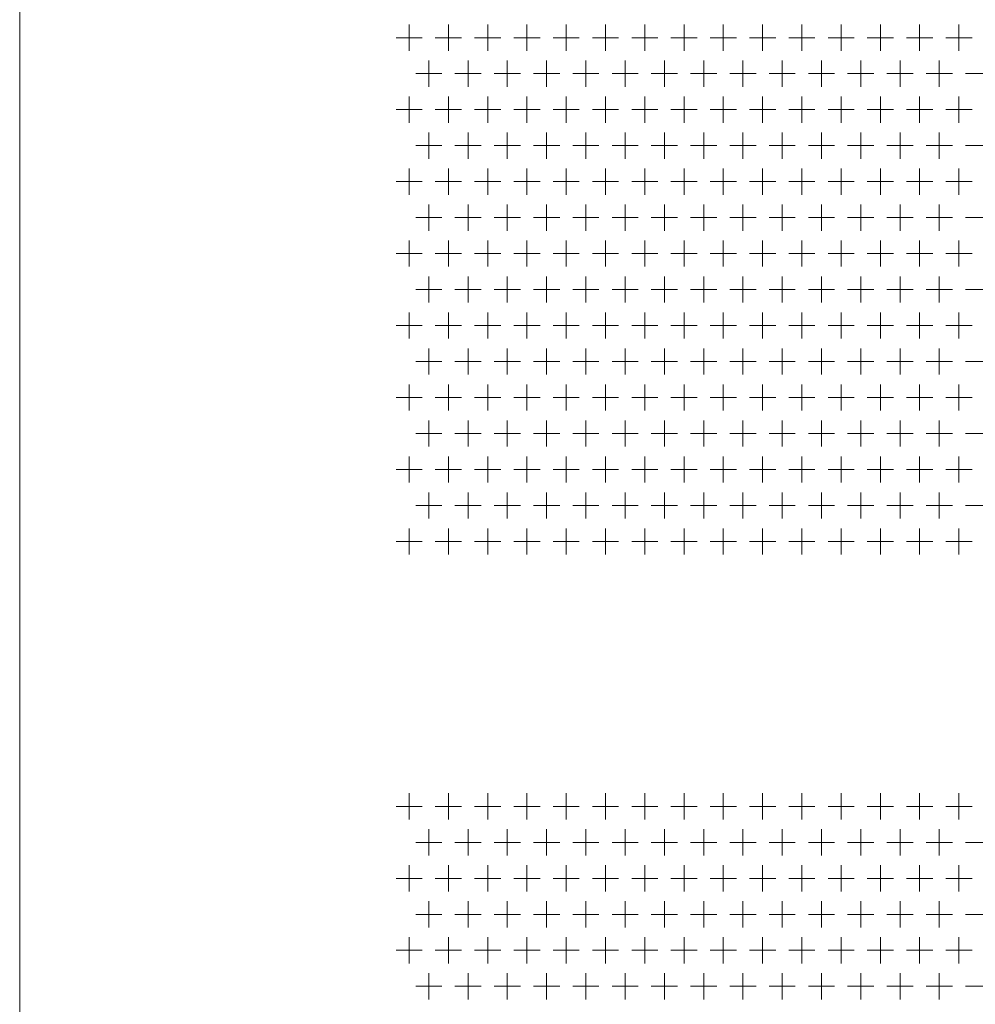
# Model space of a CAD drawing. Extents: x 4773 to 8448, y 27273 to 31291.
# Tile 21 of 99: x 5852 to 6144, y 27878 to 28179. Entities that reach past the tile are written whole.
import ezdxf

# ---------------------------------------------------------------- set-up
doc = ezdxf.new("R2010")
doc.units = 0
doc.header["$LTSCALE"] = 7.5
doc.header["$MEASUREMENT"] = 0
doc.layers.get('0').update_dxf_attribs({"linetype": 'CONTINUOUS', "lineweight": 18})

msp = doc.modelspace()

# ---------------------------------------------------------------- linework, layer by layer
at = {"linetype": 'Continuous'}
for p, q in [((5851.676, 27436.952), (5851.676, 29408.952)), ((5970.676, 28177.952), (5970.676, 28169.952)), ((5982.676, 28177.952), (5982.676, 28169.952)), ((5994.676, 28177.952), (5994.676, 28169.952)), ((6006.676, 28177.952), (6006.676, 28169.952)), ((6018.676, 28177.952), (6018.676, 28169.952)), ((6030.676, 28177.952), (6030.676, 28169.952)), ((6042.676, 28177.952), (6042.676, 28169.952)), ((6054.676, 28177.952), (6054.676, 28169.952)), ((6066.676, 28177.952), (6066.676, 28169.952)), ((6078.676, 28177.952), (6078.676, 28169.952)), ((6090.676, 28177.952), (6090.676, 28169.952)), ((6102.676, 28177.952), (6102.676, 28169.952)), ((6114.676, 28177.952), (6114.676, 28169.952)), ((6126.676, 28177.952), (6126.676, 28169.952)), ((6138.676, 28177.952), (6138.676, 28169.952)), ((5966.676, 28173.952), (5974.676, 28173.952)), ((5978.676, 28173.952), (5986.676, 28173.952)), ((5990.676, 28173.952), (5998.676, 28173.952)), ((6002.676, 28173.952), (6010.676, 28173.952)), ((6014.676, 28173.952), (6022.676, 28173.952)), ((6026.676, 28173.952), (6034.676, 28173.952)), ((6038.676, 28173.952), (6046.676, 28173.952)), ((6050.676, 28173.952), (6058.676, 28173.952)), ((6062.676, 28173.952), (6070.676, 28173.952)), ((6074.676, 28173.952), (6082.676, 28173.952)), ((6086.676, 28173.952), (6094.676, 28173.952)), ((6098.676, 28173.952), (6106.676, 28173.952)), ((6110.676, 28173.952), (6118.676, 28173.952)), ((6122.676, 28173.952), (6130.676, 28173.952)), ((6134.676, 28173.952), (6142.676, 28173.952)), ((5976.676, 28166.952), (5976.676, 28158.952)), ((5988.676, 28166.952), (5988.676, 28158.952)), ((6000.676, 28166.952), (6000.676, 28158.952)), ((6012.676, 28166.952), (6012.676, 28158.952)), ((6024.676, 28166.952), (6024.676, 28158.952)), ((6036.676, 28166.952), (6036.676, 28158.952)), ((6048.676, 28166.952), (6048.676, 28158.952)), ((6060.676, 28166.952), (6060.676, 28158.952)), ((6072.676, 28166.952), (6072.676, 28158.952)), ((6084.676, 28166.952), (6084.676, 28158.952)), ((6096.676, 28166.952), (6096.676, 28158.952)), ((6108.676, 28166.952), (6108.676, 28158.952)), ((6120.676, 28166.952), (6120.676, 28158.952)), ((6132.676, 28166.952), (6132.676, 28158.952)), ((5972.676, 28162.952), (5980.676, 28162.952)), ((5984.676, 28162.952), (5992.676, 28162.952)), ((5996.676, 28162.952), (6004.676, 28162.952)), ((6008.676, 28162.952), (6016.676, 28162.952)), ((6020.676, 28162.952), (6028.676, 28162.952)), ((6032.676, 28162.952), (6040.676, 28162.952)), ((6044.676, 28162.952), (6052.676, 28162.952)), ((6056.676, 28162.952), (6064.676, 28162.952)), ((6068.676, 28162.952), (6076.676, 28162.952)), ((6080.676, 28162.952), (6088.676, 28162.952)), ((6092.676, 28162.952), (6100.676, 28162.952)), ((6104.676, 28162.952), (6112.676, 28162.952)), ((6116.676, 28162.952), (6124.676, 28162.952)), ((6128.676, 28162.952), (6136.676, 28162.952)), ((6140.676, 28162.952), (6148.676, 28162.952)), ((5970.676, 28155.952), (5970.676, 28147.952)), ((5982.676, 28155.952), (5982.676, 28147.952)), ((5994.676, 28155.952), (5994.676, 28147.952)), ((6006.676, 28155.952), (6006.676, 28147.952)), ((6018.676, 28155.952), (6018.676, 28147.952)), ((6030.676, 28155.952), (6030.676, 28147.952)), ((6042.676, 28155.952), (6042.676, 28147.952)), ((6054.676, 28155.952), (6054.676, 28147.952)), ((6066.676, 28155.952), (6066.676, 28147.952)), ((6078.676, 28155.952), (6078.676, 28147.952)), ((6090.676, 28155.952), (6090.676, 28147.952)), ((6102.676, 28155.952), (6102.676, 28147.952)), ((6114.676, 28155.952), (6114.676, 28147.952)), ((6126.676, 28155.952), (6126.676, 28147.952)), ((6138.676, 28155.952), (6138.676, 28147.952)), ((5966.676, 28151.952), (5974.676, 28151.952)), ((5978.676, 28151.952), (5986.676, 28151.952)), ((5990.676, 28151.952), (5998.676, 28151.952)), ((6002.676, 28151.952), (6010.676, 28151.952)), ((6014.676, 28151.952), (6022.676, 28151.952)), ((6026.676, 28151.952), (6034.676, 28151.952)), ((6038.676, 28151.952), (6046.676, 28151.952)), ((6050.676, 28151.952), (6058.676, 28151.952)), ((6062.676, 28151.952), (6070.676, 28151.952)), ((6074.676, 28151.952), (6082.676, 28151.952)), ((6086.676, 28151.952), (6094.676, 28151.952)), ((6098.676, 28151.952), (6106.676, 28151.952)), ((6110.676, 28151.952), (6118.676, 28151.952)), ((6122.676, 28151.952), (6130.676, 28151.952)), ((6134.676, 28151.952), (6142.676, 28151.952)), ((5976.676, 28144.952), (5976.676, 28136.952)), ((5988.676, 28144.952), (5988.676, 28136.952)), ((6000.676, 28144.952), (6000.676, 28136.952)), ((6012.676, 28144.952), (6012.676, 28136.952)), ((6024.676, 28144.952), (6024.676, 28136.952)), ((6036.676, 28144.952), (6036.676, 28136.952)), ((6048.676, 28144.952), (6048.676, 28136.952)), ((6060.676, 28144.952), (6060.676, 28136.952)), ((6072.676, 28144.952), (6072.676, 28136.952)), ((6084.676, 28144.952), (6084.676, 28136.952)), ((6096.676, 28144.952), (6096.676, 28136.952)), ((6108.676, 28144.952), (6108.676, 28136.952)), ((6120.676, 28144.952), (6120.676, 28136.952)), ((6132.676, 28144.952), (6132.676, 28136.952)), ((5972.676, 28140.952), (5980.676, 28140.952)), ((5984.676, 28140.952), (5992.676, 28140.952)), ((5996.676, 28140.952), (6004.676, 28140.952)), ((6008.676, 28140.952), (6016.676, 28140.952)), ((6020.676, 28140.952), (6028.676, 28140.952)), ((6032.676, 28140.952), (6040.676, 28140.952)), ((6044.676, 28140.952), (6052.676, 28140.952)), ((6056.676, 28140.952), (6064.676, 28140.952)), ((6068.676, 28140.952), (6076.676, 28140.952)), ((6080.676, 28140.952), (6088.676, 28140.952)), ((6092.676, 28140.952), (6100.676, 28140.952)), ((6104.676, 28140.952), (6112.676, 28140.952)), ((6116.676, 28140.952), (6124.676, 28140.952)), ((6128.676, 28140.952), (6136.676, 28140.952)), ((6140.676, 28140.952), (6148.676, 28140.952)), ((5970.676, 28133.952), (5970.676, 28125.952)), ((5982.676, 28133.952), (5982.676, 28125.952)), ((5994.676, 28133.952), (5994.676, 28125.952)), ((6006.676, 28133.952), (6006.676, 28125.952)), ((6018.676, 28133.952), (6018.676, 28125.952)), ((6030.676, 28133.952), (6030.676, 28125.952)), ((6042.676, 28133.952), (6042.676, 28125.952)), ((6054.676, 28133.952), (6054.676, 28125.952)), ((6066.676, 28133.952), (6066.676, 28125.952)), ((6078.676, 28133.952), (6078.676, 28125.952)), ((6090.676, 28133.952), (6090.676, 28125.952)), ((6102.676, 28133.952), (6102.676, 28125.952)), ((6114.676, 28133.952), (6114.676, 28125.952)), ((6126.676, 28133.952), (6126.676, 28125.952)), ((6138.676, 28133.952), (6138.676, 28125.952)), ((5966.676, 28129.952), (5974.676, 28129.952)), ((5978.676, 28129.952), (5986.676, 28129.952)), ((5990.676, 28129.952), (5998.676, 28129.952)), ((6002.676, 28129.952), (6010.676, 28129.952)), ((6014.676, 28129.952), (6022.676, 28129.952)), ((6026.676, 28129.952), (6034.676, 28129.952)), ((6038.676, 28129.952), (6046.676, 28129.952)), ((6050.676, 28129.952), (6058.676, 28129.952)), ((6062.676, 28129.952), (6070.676, 28129.952)), ((6074.676, 28129.952), (6082.676, 28129.952)), ((6086.676, 28129.952), (6094.676, 28129.952)), ((6098.676, 28129.952), (6106.676, 28129.952)), ((6110.676, 28129.952), (6118.676, 28129.952)), ((6122.676, 28129.952), (6130.676, 28129.952)), ((6134.676, 28129.952), (6142.676, 28129.952)), ((5976.676, 28122.952), (5976.676, 28114.952)), ((5988.676, 28122.952), (5988.676, 28114.952)), ((6000.676, 28122.952), (6000.676, 28114.952)), ((6012.676, 28122.952), (6012.676, 28114.952)), ((6024.676, 28122.952), (6024.676, 28114.952)), ((6036.676, 28122.952), (6036.676, 28114.952)), ((6048.676, 28122.952), (6048.676, 28114.952)), ((6060.676, 28122.952), (6060.676, 28114.952)), ((6072.676, 28122.952), (6072.676, 28114.952)), ((6084.676, 28122.952), (6084.676, 28114.952)), ((6096.676, 28122.952), (6096.676, 28114.952)), ((6108.676, 28122.952), (6108.676, 28114.952)), ((6120.676, 28122.952), (6120.676, 28114.952)), ((6132.676, 28122.952), (6132.676, 28114.952)), ((5972.676, 28118.952), (5980.676, 28118.952)), ((5984.676, 28118.952), (5992.676, 28118.952)), ((5996.676, 28118.952), (6004.676, 28118.952)), ((6008.676, 28118.952), (6016.676, 28118.952)), ((6020.676, 28118.952), (6028.676, 28118.952)), ((6032.676, 28118.952), (6040.676, 28118.952)), ((6044.676, 28118.952), (6052.676, 28118.952)), ((6056.676, 28118.952), (6064.676, 28118.952)), ((6068.676, 28118.952), (6076.676, 28118.952)), ((6080.676, 28118.952), (6088.676, 28118.952)), ((6092.676, 28118.952), (6100.676, 28118.952)), ((6104.676, 28118.952), (6112.676, 28118.952)), ((6116.676, 28118.952), (6124.676, 28118.952)), ((6128.676, 28118.952), (6136.676, 28118.952)), ((6140.676, 28118.952), (6148.676, 28118.952)), ((5970.676, 28111.952), (5970.676, 28103.952)), ((5982.676, 28111.952), (5982.676, 28103.952)), ((5994.676, 28111.952), (5994.676, 28103.952)), ((6006.676, 28111.952), (6006.676, 28103.952)), ((6018.676, 28111.952), (6018.676, 28103.952)), ((6030.676, 28111.952), (6030.676, 28103.952)), ((6042.676, 28111.952), (6042.676, 28103.952)), ((6054.676, 28111.952), (6054.676, 28103.952)), ((6066.676, 28111.952), (6066.676, 28103.952)), ((6078.676, 28111.952), (6078.676, 28103.952)), ((6090.676, 28111.952), (6090.676, 28103.952)), ((6102.676, 28111.952), (6102.676, 28103.952)), ((6114.676, 28111.952), (6114.676, 28103.952)), ((6126.676, 28111.952), (6126.676, 28103.952)), ((6138.676, 28111.952), (6138.676, 28103.952)), ((5966.676, 28107.952), (5974.676, 28107.952)), ((5978.676, 28107.952), (5986.676, 28107.952)), ((5990.676, 28107.952), (5998.676, 28107.952)), ((6002.676, 28107.952), (6010.676, 28107.952)), ((6014.676, 28107.952), (6022.676, 28107.952)), ((6026.676, 28107.952), (6034.676, 28107.952)), ((6038.676, 28107.952), (6046.676, 28107.952)), ((6050.676, 28107.952), (6058.676, 28107.952)), ((6062.676, 28107.952), (6070.676, 28107.952)), ((6074.676, 28107.952), (6082.676, 28107.952)), ((6086.676, 28107.952), (6094.676, 28107.952)), ((6098.676, 28107.952), (6106.676, 28107.952)), ((6110.676, 28107.952), (6118.676, 28107.952)), ((6122.676, 28107.952), (6130.676, 28107.952)), ((6134.676, 28107.952), (6142.676, 28107.952)), ((5976.676, 28100.952), (5976.676, 28092.952)), ((5988.676, 28100.952), (5988.676, 28092.952)), ((6000.676, 28100.952), (6000.676, 28092.952)), ((6012.676, 28100.952), (6012.676, 28092.952)), ((6024.676, 28100.952), (6024.676, 28092.952)), ((6036.676, 28100.952), (6036.676, 28092.952)), ((6048.676, 28100.952), (6048.676, 28092.952)), ((6060.676, 28100.952), (6060.676, 28092.952)), ((6072.676, 28100.952), (6072.676, 28092.952)), ((6084.676, 28100.952), (6084.676, 28092.952)), ((6096.676, 28100.952), (6096.676, 28092.952)), ((6108.676, 28100.952), (6108.676, 28092.952)), ((6120.676, 28100.952), (6120.676, 28092.952)), ((6132.676, 28100.952), (6132.676, 28092.952)), ((5972.676, 28096.952), (5980.676, 28096.952)), ((5984.676, 28096.952), (5992.676, 28096.952)), ((5996.676, 28096.952), (6004.676, 28096.952)), ((6008.676, 28096.952), (6016.676, 28096.952)), ((6020.676, 28096.952), (6028.676, 28096.952)), ((6032.676, 28096.952), (6040.676, 28096.952)), ((6044.676, 28096.952), (6052.676, 28096.952)), ((6056.676, 28096.952), (6064.676, 28096.952)), ((6068.676, 28096.952), (6076.676, 28096.952)), ((6080.676, 28096.952), (6088.676, 28096.952)), ((6092.676, 28096.952), (6100.676, 28096.952)), ((6104.676, 28096.952), (6112.676, 28096.952)), ((6116.676, 28096.952), (6124.676, 28096.952)), ((6128.676, 28096.952), (6136.676, 28096.952)), ((6140.676, 28096.952), (6148.676, 28096.952)), ((5970.676, 28089.952), (5970.676, 28081.952)), ((5982.676, 28089.952), (5982.676, 28081.952)), ((5994.676, 28089.952), (5994.676, 28081.952)), ((6006.676, 28089.952), (6006.676, 28081.952)), ((6018.676, 28089.952), (6018.676, 28081.952)), ((6030.676, 28089.952), (6030.676, 28081.952)), ((6042.676, 28089.952), (6042.676, 28081.952)), ((6054.676, 28089.952), (6054.676, 28081.952)), ((6066.676, 28089.952), (6066.676, 28081.952)), ((6078.676, 28089.952), (6078.676, 28081.952)), ((6090.676, 28089.952), (6090.676, 28081.952)), ((6102.676, 28089.952), (6102.676, 28081.952)), ((6114.676, 28089.952), (6114.676, 28081.952)), ((6126.676, 28089.952), (6126.676, 28081.952)), ((6138.676, 28089.952), (6138.676, 28081.952)), ((5966.676, 28085.952), (5974.676, 28085.952)), ((5978.676, 28085.952), (5986.676, 28085.952)), ((5990.676, 28085.952), (5998.676, 28085.952)), ((6002.676, 28085.952), (6010.676, 28085.952)), ((6014.676, 28085.952), (6022.676, 28085.952)), ((6026.676, 28085.952), (6034.676, 28085.952)), ((6038.676, 28085.952), (6046.676, 28085.952)), ((6050.676, 28085.952), (6058.676, 28085.952)), ((6062.676, 28085.952), (6070.676, 28085.952)), ((6074.676, 28085.952), (6082.676, 28085.952)), ((6086.676, 28085.952), (6094.676, 28085.952)), ((6098.676, 28085.952), (6106.676, 28085.952)), ((6110.676, 28085.952), (6118.676, 28085.952)), ((6122.676, 28085.952), (6130.676, 28085.952)), ((6134.676, 28085.952), (6142.676, 28085.952)), ((5976.676, 28078.952), (5976.676, 28070.952)), ((5988.676, 28078.952), (5988.676, 28070.952)), ((6000.676, 28078.952), (6000.676, 28070.952)), ((6012.676, 28078.952), (6012.676, 28070.952)), ((6024.676, 28078.952), (6024.676, 28070.952)), ((6036.676, 28078.952), (6036.676, 28070.952)), ((6048.676, 28078.952), (6048.676, 28070.952)), ((6060.676, 28078.952), (6060.676, 28070.952)), ((6072.676, 28078.952), (6072.676, 28070.952)), ((6084.676, 28078.952), (6084.676, 28070.952)), ((6096.676, 28078.952), (6096.676, 28070.952)), ((6108.676, 28078.952), (6108.676, 28070.952)), ((6120.676, 28078.952), (6120.676, 28070.952)), ((6132.676, 28078.952), (6132.676, 28070.952)), ((5972.676, 28074.952), (5980.676, 28074.952)), ((5984.676, 28074.952), (5992.676, 28074.952)), ((5996.676, 28074.952), (6004.676, 28074.952)), ((6008.676, 28074.952), (6016.676, 28074.952)), ((6020.676, 28074.952), (6028.676, 28074.952)), ((6032.676, 28074.952), (6040.676, 28074.952)), ((6044.676, 28074.952), (6052.676, 28074.952)), ((6056.676, 28074.952), (6064.676, 28074.952)), ((6068.676, 28074.952), (6076.676, 28074.952)), ((6080.676, 28074.952), (6088.676, 28074.952)), ((6092.676, 28074.952), (6100.676, 28074.952)), ((6104.676, 28074.952), (6112.676, 28074.952)), ((6116.676, 28074.952), (6124.676, 28074.952)), ((6128.676, 28074.952), (6136.676, 28074.952)), ((6140.676, 28074.952), (6148.676, 28074.952)), ((5970.676, 28067.952), (5970.676, 28059.952)), ((5982.676, 28067.952), (5982.676, 28059.952)), ((5994.676, 28067.952), (5994.676, 28059.952)), ((6006.676, 28067.952), (6006.676, 28059.952)), ((6018.676, 28067.952), (6018.676, 28059.952)), ((6030.676, 28067.952), (6030.676, 28059.952)), ((6042.676, 28067.952), (6042.676, 28059.952)), ((6054.676, 28067.952), (6054.676, 28059.952)), ((6066.676, 28067.952), (6066.676, 28059.952)), ((6078.676, 28067.952), (6078.676, 28059.952)), ((6090.676, 28067.952), (6090.676, 28059.952)), ((6102.676, 28067.952), (6102.676, 28059.952)), ((6114.676, 28067.952), (6114.676, 28059.952)), ((6126.676, 28067.952), (6126.676, 28059.952)), ((6138.676, 28067.952), (6138.676, 28059.952)), ((5966.676, 28063.952), (5974.676, 28063.952)), ((5978.676, 28063.952), (5986.676, 28063.952)), ((5990.676, 28063.952), (5998.676, 28063.952)), ((6002.676, 28063.952), (6010.676, 28063.952)), ((6014.676, 28063.952), (6022.676, 28063.952)), ((6026.676, 28063.952), (6034.676, 28063.952)), ((6038.676, 28063.952), (6046.676, 28063.952)), ((6050.676, 28063.952), (6058.676, 28063.952)), ((6062.676, 28063.952), (6070.676, 28063.952)), ((6074.676, 28063.952), (6082.676, 28063.952)), ((6086.676, 28063.952), (6094.676, 28063.952)), ((6098.676, 28063.952), (6106.676, 28063.952)), ((6110.676, 28063.952), (6118.676, 28063.952)), ((6122.676, 28063.952), (6130.676, 28063.952)), ((6134.676, 28063.952), (6142.676, 28063.952)), ((5976.676, 28056.952), (5976.676, 28048.952)), ((5988.676, 28056.952), (5988.676, 28048.952)), ((6000.676, 28056.952), (6000.676, 28048.952)), ((6012.676, 28056.952), (6012.676, 28048.952)), ((6024.676, 28056.952), (6024.676, 28048.952)), ((6036.676, 28056.952), (6036.676, 28048.952)), ((6048.676, 28056.952), (6048.676, 28048.952)), ((6060.676, 28056.952), (6060.676, 28048.952)), ((6072.676, 28056.952), (6072.676, 28048.952)), ((6084.676, 28056.952), (6084.676, 28048.952)), ((6096.676, 28056.952), (6096.676, 28048.952)), ((6108.676, 28056.952), (6108.676, 28048.952)), ((6120.676, 28056.952), (6120.676, 28048.952)), ((6132.676, 28056.952), (6132.676, 28048.952)), ((5972.676, 28052.952), (5980.676, 28052.952)), ((5984.676, 28052.952), (5992.676, 28052.952)), ((5996.676, 28052.952), (6004.676, 28052.952)), ((6008.676, 28052.952), (6016.676, 28052.952)), ((6020.676, 28052.952), (6028.676, 28052.952)), ((6032.676, 28052.952), (6040.676, 28052.952)), ((6044.676, 28052.952), (6052.676, 28052.952)), ((6056.676, 28052.952), (6064.676, 28052.952)), ((6068.676, 28052.952), (6076.676, 28052.952)), ((6080.676, 28052.952), (6088.676, 28052.952)), ((6092.676, 28052.952), (6100.676, 28052.952)), ((6104.676, 28052.952), (6112.676, 28052.952)), ((6116.676, 28052.952), (6124.676, 28052.952)), ((6128.676, 28052.952), (6136.676, 28052.952)), ((6140.676, 28052.952), (6148.676, 28052.952)), ((5970.676, 28045.952), (5970.676, 28037.952)), ((5982.676, 28045.952), (5982.676, 28037.952)), ((5994.676, 28045.952), (5994.676, 28037.952)), ((6006.676, 28045.952), (6006.676, 28037.952)), ((6018.676, 28045.952), (6018.676, 28037.952)), ((6030.676, 28045.952), (6030.676, 28037.952)), ((6042.676, 28045.952), (6042.676, 28037.952)), ((6054.676, 28045.952), (6054.676, 28037.952)), ((6066.676, 28045.952), (6066.676, 28037.952)), ((6078.676, 28045.952), (6078.676, 28037.952)), ((6090.676, 28045.952), (6090.676, 28037.952)), ((6102.676, 28045.952), (6102.676, 28037.952)), ((6114.676, 28045.952), (6114.676, 28037.952)), ((6126.676, 28045.952), (6126.676, 28037.952)), ((6138.676, 28045.952), (6138.676, 28037.952)), ((5966.676, 28041.952), (5974.676, 28041.952)), ((5978.676, 28041.952), (5986.676, 28041.952)), ((5990.676, 28041.952), (5998.676, 28041.952)), ((6002.676, 28041.952), (6010.676, 28041.952)), ((6014.676, 28041.952), (6022.676, 28041.952)), ((6026.676, 28041.952), (6034.676, 28041.952)), ((6038.676, 28041.952), (6046.676, 28041.952)), ((6050.676, 28041.952), (6058.676, 28041.952)), ((6062.676, 28041.952), (6070.676, 28041.952)), ((6074.676, 28041.952), (6082.676, 28041.952)), ((6086.676, 28041.952), (6094.676, 28041.952)), ((6098.676, 28041.952), (6106.676, 28041.952)), ((6110.676, 28041.952), (6118.676, 28041.952)), ((6122.676, 28041.952), (6130.676, 28041.952)), ((6134.676, 28041.952), (6142.676, 28041.952)), ((5976.676, 28034.952), (5976.676, 28026.952)), ((5988.676, 28034.952), (5988.676, 28026.952)), ((6000.676, 28034.952), (6000.676, 28026.952)), ((6012.676, 28034.952), (6012.676, 28026.952)), ((6024.676, 28034.952), (6024.676, 28026.952)), ((6036.676, 28034.952), (6036.676, 28026.952)), ((6048.676, 28034.952), (6048.676, 28026.952)), ((6060.676, 28034.952), (6060.676, 28026.952)), ((6072.676, 28034.952), (6072.676, 28026.952)), ((6084.676, 28034.952), (6084.676, 28026.952)), ((6096.676, 28034.952), (6096.676, 28026.952)), ((6108.676, 28034.952), (6108.676, 28026.952)), ((6120.676, 28034.952), (6120.676, 28026.952)), ((6132.676, 28034.952), (6132.676, 28026.952)), ((5972.676, 28030.952), (5980.676, 28030.952)), ((5984.676, 28030.952), (5992.676, 28030.952)), ((5996.676, 28030.952), (6004.676, 28030.952)), ((6008.676, 28030.952), (6016.676, 28030.952)), ((6020.676, 28030.952), (6028.676, 28030.952)), ((6032.676, 28030.952), (6040.676, 28030.952)), ((6044.676, 28030.952), (6052.676, 28030.952)), ((6056.676, 28030.952), (6064.676, 28030.952)), ((6068.676, 28030.952), (6076.676, 28030.952)), ((6080.676, 28030.952), (6088.676, 28030.952)), ((6092.676, 28030.952), (6100.676, 28030.952)), ((6104.676, 28030.952), (6112.676, 28030.952)), ((6116.676, 28030.952), (6124.676, 28030.952)), ((6128.676, 28030.952), (6136.676, 28030.952)), ((6140.676, 28030.952), (6148.676, 28030.952)), ((5970.676, 28023.952), (5970.676, 28015.952)), ((5982.676, 28023.952), (5982.676, 28015.952)), ((5994.676, 28023.952), (5994.676, 28015.952)), ((6006.676, 28023.952), (6006.676, 28015.952)), ((6018.676, 28023.952), (6018.676, 28015.952)), ((6030.676, 28023.952), (6030.676, 28015.952)), ((6042.676, 28023.952), (6042.676, 28015.952)), ((6054.676, 28023.952), (6054.676, 28015.952)), ((6066.676, 28023.952), (6066.676, 28015.952)), ((6078.676, 28023.952), (6078.676, 28015.952)), ((6090.676, 28023.952), (6090.676, 28015.952)), ((6102.676, 28023.952), (6102.676, 28015.952)), ((6114.676, 28023.952), (6114.676, 28015.952)), ((6126.676, 28023.952), (6126.676, 28015.952)), ((6138.676, 28023.952), (6138.676, 28015.952)), ((5966.676, 28019.952), (5974.676, 28019.952)), ((5978.676, 28019.952), (5986.676, 28019.952)), ((5990.676, 28019.952), (5998.676, 28019.952)), ((6002.676, 28019.952), (6010.676, 28019.952)), ((6014.676, 28019.952), (6022.676, 28019.952)), ((6026.676, 28019.952), (6034.676, 28019.952)), ((6038.676, 28019.952), (6046.676, 28019.952)), ((6050.676, 28019.952), (6058.676, 28019.952)), ((6062.676, 28019.952), (6070.676, 28019.952)), ((6074.676, 28019.952), (6082.676, 28019.952)), ((6086.676, 28019.952), (6094.676, 28019.952)), ((6098.676, 28019.952), (6106.676, 28019.952)), ((6110.676, 28019.952), (6118.676, 28019.952)), ((6122.676, 28019.952), (6130.676, 28019.952)), ((6134.676, 28019.952), (6142.676, 28019.952)), ((5970.676, 27942.952), (5970.676, 27934.952)), ((5982.676, 27942.952), (5982.676, 27934.952)), ((5994.676, 27942.952), (5994.676, 27934.952)), ((6006.676, 27942.952), (6006.676, 27934.952)), ((6018.676, 27942.952), (6018.676, 27934.952)), ((6030.676, 27942.952), (6030.676, 27934.952)), ((6042.676, 27942.952), (6042.676, 27934.952)), ((6054.676, 27942.952), (6054.676, 27934.952)), ((6066.676, 27942.952), (6066.676, 27934.952)), ((6078.676, 27942.952), (6078.676, 27934.952)), ((6090.676, 27942.952), (6090.676, 27934.952)), ((6102.676, 27942.952), (6102.676, 27934.952)), ((6114.676, 27942.952), (6114.676, 27934.952)), ((6126.676, 27942.952), (6126.676, 27934.952)), ((6138.676, 27942.952), (6138.676, 27934.952)), ((5966.676, 27938.952), (5974.676, 27938.952)), ((5978.676, 27938.952), (5986.676, 27938.952)), ((5990.676, 27938.952), (5998.676, 27938.952)), ((6002.676, 27938.952), (6010.676, 27938.952)), ((6014.676, 27938.952), (6022.676, 27938.952)), ((6026.676, 27938.952), (6034.676, 27938.952)), ((6038.676, 27938.952), (6046.676, 27938.952)), ((6050.676, 27938.952), (6058.676, 27938.952)), ((6062.676, 27938.952), (6070.676, 27938.952)), ((6074.676, 27938.952), (6082.676, 27938.952)), ((6086.676, 27938.952), (6094.676, 27938.952)), ((6098.676, 27938.952), (6106.676, 27938.952)), ((6110.676, 27938.952), (6118.676, 27938.952)), ((6122.676, 27938.952), (6130.676, 27938.952)), ((6134.676, 27938.952), (6142.676, 27938.952)), ((5976.676, 27931.952), (5976.676, 27923.952)), ((5988.676, 27931.952), (5988.676, 27923.952)), ((6000.676, 27931.952), (6000.676, 27923.952)), ((6012.676, 27931.952), (6012.676, 27923.952)), ((6024.676, 27931.952), (6024.676, 27923.952)), ((6036.676, 27931.952), (6036.676, 27923.952)), ((6048.676, 27931.952), (6048.676, 27923.952)), ((6060.676, 27931.952), (6060.676, 27923.952)), ((6072.676, 27931.952), (6072.676, 27923.952)), ((6084.676, 27931.952), (6084.676, 27923.952)), ((6096.676, 27931.952), (6096.676, 27923.952)), ((6108.676, 27931.952), (6108.676, 27923.952)), ((6120.676, 27931.952), (6120.676, 27923.952)), ((6132.676, 27931.952), (6132.676, 27923.952)), ((5972.676, 27927.952), (5980.676, 27927.952)), ((5984.676, 27927.952), (5992.676, 27927.952)), ((5996.676, 27927.952), (6004.676, 27927.952)), ((6008.676, 27927.952), (6016.676, 27927.952)), ((6020.676, 27927.952), (6028.676, 27927.952)), ((6032.676, 27927.952), (6040.676, 27927.952)), ((6044.676, 27927.952), (6052.676, 27927.952)), ((6056.676, 27927.952), (6064.676, 27927.952)), ((6068.676, 27927.952), (6076.676, 27927.952)), ((6080.676, 27927.952), (6088.676, 27927.952)), ((6092.676, 27927.952), (6100.676, 27927.952)), ((6104.676, 27927.952), (6112.676, 27927.952)), ((6116.676, 27927.952), (6124.676, 27927.952)), ((6128.676, 27927.952), (6136.676, 27927.952)), ((6140.676, 27927.952), (6148.676, 27927.952)), ((5970.676, 27920.952), (5970.676, 27912.952)), ((5982.676, 27920.952), (5982.676, 27912.952)), ((5994.676, 27920.952), (5994.676, 27912.952)), ((6006.676, 27920.952), (6006.676, 27912.952)), ((6018.676, 27920.952), (6018.676, 27912.952)), ((6030.676, 27920.952), (6030.676, 27912.952)), ((6042.676, 27920.952), (6042.676, 27912.952)), ((6054.676, 27920.952), (6054.676, 27912.952)), ((6066.676, 27920.952), (6066.676, 27912.952)), ((6078.676, 27920.952), (6078.676, 27912.952)), ((6090.676, 27920.952), (6090.676, 27912.952)), ((6102.676, 27920.952), (6102.676, 27912.952)), ((6114.676, 27920.952), (6114.676, 27912.952)), ((6126.676, 27920.952), (6126.676, 27912.952)), ((6138.676, 27920.952), (6138.676, 27912.952)), ((5966.676, 27916.952), (5974.676, 27916.952)), ((5978.676, 27916.952), (5986.676, 27916.952)), ((5990.676, 27916.952), (5998.676, 27916.952)), ((6002.676, 27916.952), (6010.676, 27916.952)), ((6014.676, 27916.952), (6022.676, 27916.952)), ((6026.676, 27916.952), (6034.676, 27916.952)), ((6038.676, 27916.952), (6046.676, 27916.952)), ((6050.676, 27916.952), (6058.676, 27916.952)), ((6062.676, 27916.952), (6070.676, 27916.952)), ((6074.676, 27916.952), (6082.676, 27916.952)), ((6086.676, 27916.952), (6094.676, 27916.952)), ((6098.676, 27916.952), (6106.676, 27916.952)), ((6110.676, 27916.952), (6118.676, 27916.952)), ((6122.676, 27916.952), (6130.676, 27916.952)), ((6134.676, 27916.952), (6142.676, 27916.952)), ((5976.676, 27909.952), (5976.676, 27901.952)), ((5988.676, 27909.952), (5988.676, 27901.952)), ((6000.676, 27909.952), (6000.676, 27901.952)), ((6012.676, 27909.952), (6012.676, 27901.952)), ((6024.676, 27909.952), (6024.676, 27901.952)), ((6036.676, 27909.952), (6036.676, 27901.952)), ((6048.676, 27909.952), (6048.676, 27901.952)), ((6060.676, 27909.952), (6060.676, 27901.952)), ((6072.676, 27909.952), (6072.676, 27901.952)), ((6084.676, 27909.952), (6084.676, 27901.952)), ((6096.676, 27909.952), (6096.676, 27901.952)), ((6108.676, 27909.952), (6108.676, 27901.952)), ((6120.676, 27909.952), (6120.676, 27901.952)), ((6132.676, 27909.952), (6132.676, 27901.952)), ((5972.676, 27905.952), (5980.676, 27905.952)), ((5984.676, 27905.952), (5992.676, 27905.952)), ((5996.676, 27905.952), (6004.676, 27905.952)), ((6008.676, 27905.952), (6016.676, 27905.952)), ((6020.676, 27905.952), (6028.676, 27905.952)), ((6032.676, 27905.952), (6040.676, 27905.952)), ((6044.676, 27905.952), (6052.676, 27905.952)), ((6056.676, 27905.952), (6064.676, 27905.952)), ((6068.676, 27905.952), (6076.676, 27905.952)), ((6080.676, 27905.952), (6088.676, 27905.952)), ((6092.676, 27905.952), (6100.676, 27905.952)), ((6104.676, 27905.952), (6112.676, 27905.952)), ((6116.676, 27905.952), (6124.676, 27905.952)), ((6128.676, 27905.952), (6136.676, 27905.952)), ((6140.676, 27905.952), (6148.676, 27905.952)), ((5970.676, 27898.952), (5970.676, 27890.952)), ((5982.676, 27898.952), (5982.676, 27890.952)), ((5994.676, 27898.952), (5994.676, 27890.952)), ((6006.676, 27898.952), (6006.676, 27890.952)), ((6018.676, 27898.952), (6018.676, 27890.952)), ((6030.676, 27898.952), (6030.676, 27890.952)), ((6042.676, 27898.952), (6042.676, 27890.952)), ((6054.676, 27898.952), (6054.676, 27890.952)), ((6066.676, 27898.952), (6066.676, 27890.952)), ((6078.676, 27898.952), (6078.676, 27890.952)), ((6090.676, 27898.952), (6090.676, 27890.952)), ((6102.676, 27898.952), (6102.676, 27890.952)), ((6114.676, 27898.952), (6114.676, 27890.952)), ((6126.676, 27898.952), (6126.676, 27890.952)), ((6138.676, 27898.952), (6138.676, 27890.952)), ((5966.676, 27894.952), (5974.676, 27894.952)), ((5978.676, 27894.952), (5986.676, 27894.952)), ((5990.676, 27894.952), (5998.676, 27894.952)), ((6002.676, 27894.952), (6010.676, 27894.952)), ((6014.676, 27894.952), (6022.676, 27894.952)), ((6026.676, 27894.952), (6034.676, 27894.952)), ((6038.676, 27894.952), (6046.676, 27894.952)), ((6050.676, 27894.952), (6058.676, 27894.952)), ((6062.676, 27894.952), (6070.676, 27894.952)), ((6074.676, 27894.952), (6082.676, 27894.952)), ((6086.676, 27894.952), (6094.676, 27894.952)), ((6098.676, 27894.952), (6106.676, 27894.952)), ((6110.676, 27894.952), (6118.676, 27894.952)), ((6122.676, 27894.952), (6130.676, 27894.952)), ((6134.676, 27894.952), (6142.676, 27894.952)), ((5976.676, 27887.952), (5976.676, 27879.952)), ((5988.676, 27887.952), (5988.676, 27879.952)), ((6000.676, 27887.952), (6000.676, 27879.952)), ((6012.676, 27887.952), (6012.676, 27879.952)), ((6024.676, 27887.952), (6024.676, 27879.952)), ((6036.676, 27887.952), (6036.676, 27879.952)), ((6048.676, 27887.952), (6048.676, 27879.952)), ((6060.676, 27887.952), (6060.676, 27879.952)), ((6072.676, 27887.952), (6072.676, 27879.952)), ((6084.676, 27887.952), (6084.676, 27879.952)), ((6096.676, 27887.952), (6096.676, 27879.952)), ((6108.676, 27887.952), (6108.676, 27879.952)), ((6120.676, 27887.952), (6120.676, 27879.952)), ((6132.676, 27887.952), (6132.676, 27879.952)), ((5972.676, 27883.952), (5980.676, 27883.952)), ((5984.676, 27883.952), (5992.676, 27883.952)), ((5996.676, 27883.952), (6004.676, 27883.952)), ((6008.676, 27883.952), (6016.676, 27883.952)), ((6020.676, 27883.952), (6028.676, 27883.952)), ((6032.676, 27883.952), (6040.676, 27883.952)), ((6044.676, 27883.952), (6052.676, 27883.952)), ((6056.676, 27883.952), (6064.676, 27883.952)), ((6068.676, 27883.952), (6076.676, 27883.952)), ((6080.676, 27883.952), (6088.676, 27883.952)), ((6092.676, 27883.952), (6100.676, 27883.952)), ((6104.676, 27883.952), (6112.676, 27883.952)), ((6116.676, 27883.952), (6124.676, 27883.952)), ((6128.676, 27883.952), (6136.676, 27883.952)), ((6140.676, 27883.952), (6148.676, 27883.952))]:
    msp.add_line(p, q, dxfattribs=at)

doc.saveas('drawing.dxf')
